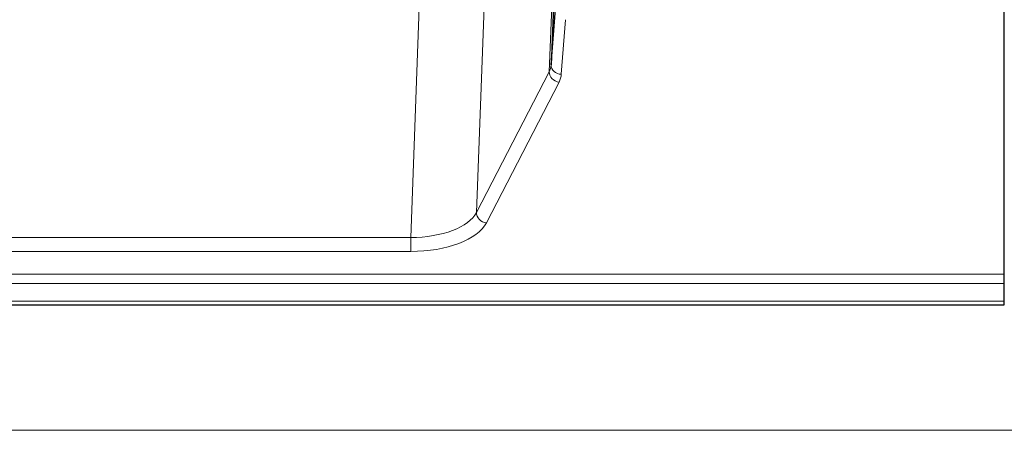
# Model space of a CAD drawing. Header units: inches. Extents: x 0 to 23760, y -13 to 16800.
# Tile 101 of 247: x 2706 to 2997, y 13868 to 13989. Entities that reach past the tile are written whole.
import ezdxf

# ---------------------------------------------------------------- set-up
doc = ezdxf.new("R2010")
doc.units = ezdxf.units.IN
doc.layers.add('1', color=7, linetype='Continuous', true_color=0xffffff)

msp = doc.modelspace()

# ---------------------------------------------------------------- linework, layer by layer
at = {"layer": '1', "color": 2, "linetype": 'Continuous', "lineweight": 25}
for p, q in [((2866.616, 14061.774), (2863.189, 13975.563)), ((2997.104, 13913.672), (2997.104, 14002.074)), ((2863.189, 13975.563), (2864.417, 13992.181)), ((2997.104, 13910.938), (2997.104, 13913.672)), ((2997.104, 13905.69), (2997.104, 13910.938)), ((2440.104, 13904.675), (2997.104, 13904.675)), ((2997.104, 13904.675), (2997.104, 13905.69))]:
    msp.add_line(p, q, dxfattribs=at)
at = {"layer": '1', "color": 110, "linetype": 'Continuous', "lineweight": 13}
for p, q in [((2862.603, 13973.552), (2866.071, 14060.763)), ((2844.554, 14026.078), (2841.118, 13931.938)), ((2821.709, 13924.534), (2825.183, 14019.71)), ((2867.379, 13988.945), (2866.185, 13972.796)), ((2841.118, 13931.938), (2862.603, 13973.552)), ((2865.512, 13970.489), (2844.027, 13928.875)), ((2614.499, 13924.534), (2821.709, 13924.534)), ((2821.709, 13924.534), (2821.709, 13920.433)), ((2821.709, 13920.433), (2614.499, 13920.433)), ((2440.104, 13913.672), (2997.104, 13913.672)), ((2440.104, 13910.938), (2997.104, 13910.938)), ((2440.104, 13905.69), (2997.104, 13905.69)), ((2125.604, 13867.56), (6882.604, 13867.56))]:
    msp.add_line(p, q, dxfattribs=at)
for centre, major_axis, ratio, start_param, end_param in [((2843.186, 13975.818), (20.016, 0.121), 0.4848834, 6.0350943, 6.2444185), ((2866.185, 13975.42), (2.992, -0.221), 0.8740585, 3.1714428, 4.7769181), ((2865.512, 13973.113), (2.666, -1.376), 0.8484453, 3.5215353, 5.1252561), ((2843.186, 13973.194), (23.014, 0.002), 0.4845187, 6.038018, 6.2473422), ((2821.703, 13934.208), (20.013, 0.104), 0.483363, 4.7101919, 6.0355739), ((2844.027, 13931.499), (2.666, -1.376), 0.8484453, 3.5215353, 5.1252561), ((2821.703, 13931.584), (-23.012, 0.004), 0.4845836, 1.5711584, 2.8965404)]:
    msp.add_ellipse(centre, major_axis=major_axis, ratio=ratio, start_param=start_param, end_param=end_param, dxfattribs=at)

doc.saveas('drawing.dxf')
